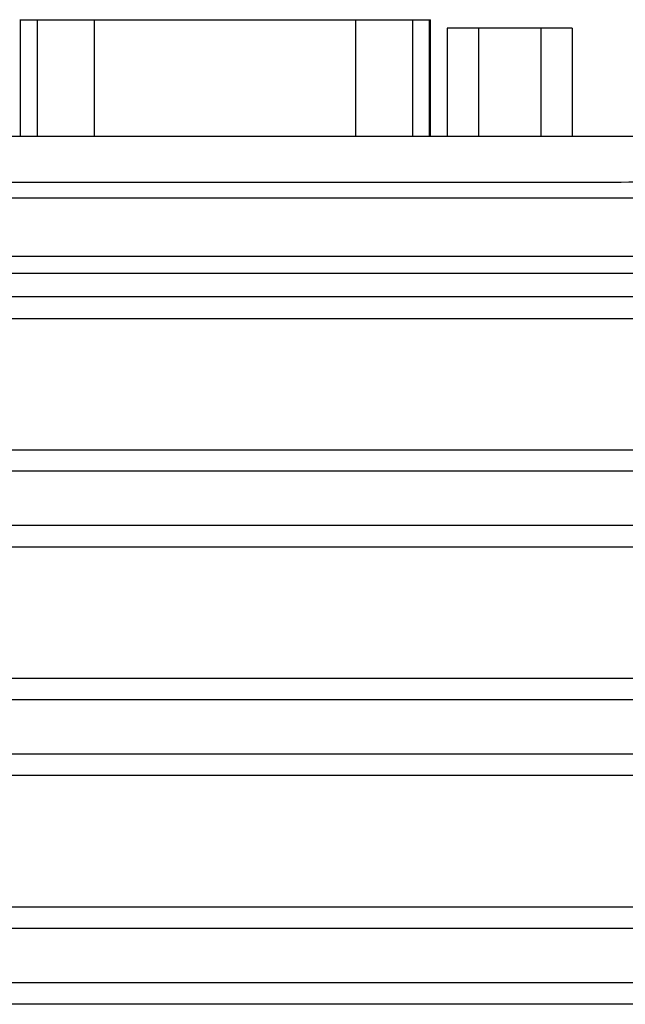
# Model space of a CAD drawing. Header units: inches. Extents: x 0 to 22, y 0 to 17.
# Tile 13 of 49: x 3.6 to 4.6, y 5.6 to 7.3. Entities that reach past the tile are written whole.
import ezdxf

# ---------------------------------------------------------------- set-up
doc = ezdxf.new("R2010")
doc.units = ezdxf.units.IN
doc.header["$LTSCALE"] = 1.21
doc.header["$MEASUREMENT"] = 0
doc.layers.get('0').update_dxf_attribs({"linetype": 'CONTINUOUS'})

msp = doc.modelspace()

# ---------------------------------------------------------------- linework, layer by layer
at = {"color": 7, "linetype": 'CONTINUOUS'}
for p, q in [((3.5976, 7.304), (4.3076, 7.304)), ((3.5991, 7.102), (3.5991, 7.304)), ((3.6282, 7.102), (3.6282, 7.304)), ((3.7267, 7.102), (3.7267, 7.304)), ((4.1785, 7.102), (4.1785, 7.304)), ((4.277, 7.102), (4.277, 7.304)), ((4.3061, 7.102), (4.3061, 7.304)), ((4.3076, 7.102), (4.3076, 7.304)), ((4.3366, 7.2895), (4.3366, 7.102)), ((4.5525, 7.2895), (4.3366, 7.2895)), ((4.3906, 7.2895), (4.3906, 7.102)), ((4.4986, 7.2895), (4.4986, 7.102)), ((4.5525, 7.2895), (4.5525, 7.102)), ((5.6416, 7.102), (2.4426, 7.102)), ((5.6328, 6.9956), (2.4513, 6.9956)), ((2.3514, 6.8957), (5.7327, 6.8957)), ((5.6328, 6.8653), (2.4513, 6.8653)), ((5.6328, 6.8254), (2.4513, 6.8254)), ((2.3567, 6.7881), (5.7275, 6.7881)), ((2.761, 6.5609), (5.3232, 6.5609)), ((5.0706, 6.524), (3.0136, 6.524)), ((5.0706, 6.4301), (3.0136, 6.4301)), ((5.3232, 6.3931), (2.761, 6.3931)), ((5.7275, 6.1659), (2.3567, 6.1659)), ((5.6604, 6.129), (2.4238, 6.129)), ((5.6604, 6.0351), (2.4238, 6.0351)), ((5.7275, 5.9981), (2.3567, 5.9981)), ((5.7275, 5.7709), (2.3567, 5.7709)), ((5.6604, 5.734), (2.4238, 5.734)), ((5.6604, 5.6401), (2.4238, 5.6401)), ((5.7275, 5.6031), (2.3567, 5.6031))]:
    msp.add_line(p, q, dxfattribs=at)
msp.add_open_spline([(2.4568, 7.0263), (2.5271, 7.026), (2.6678, 7.0255), (2.8789, 7.0248), (3.0902, 7.0243), (3.3016, 7.0239), (3.5131, 7.0235), (3.7246, 7.0233), (3.9363, 7.0232), (4.1479, 7.0232), (4.3595, 7.0233), (4.5711, 7.0235), (4.7826, 7.0239), (4.994, 7.0243), (5.2052, 7.0248), (5.4163, 7.0255), (5.557, 7.026), (5.6273, 7.0263)], degree=3, knots=[0, 0, 0, 0, 0.066526, 0.133115, 0.199752, 0.26643, 0.333142, 0.399876, 0.466623, 0.533377, 0.600124, 0.666858, 0.73357, 0.800248, 0.866885, 0.933474, 1, 1, 1, 1], dxfattribs=at)

doc.saveas('drawing.dxf')
